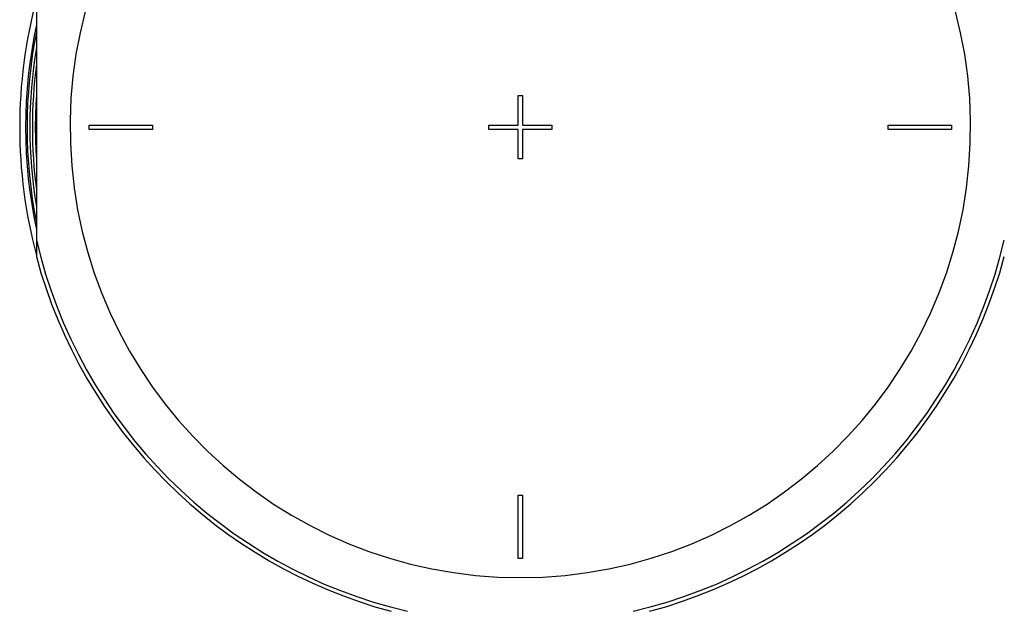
# Model space of a CAD drawing. Header units: millimetres. Extents: x 0 to 594, y 0 to 420.
# Tile 34 of 45: x 470 to 529, y 308 to 343. Entities that reach past the tile are written whole.
import ezdxf

# ---------------------------------------------------------------- set-up
doc = ezdxf.new("R2010")
doc.units = ezdxf.units.MM
doc.header["$LTSCALE"] = 32.67
doc.layers.get('0').update_dxf_attribs({"linetype": 'CONTINUOUS'})
doc.layers.add('AXES_REF', color=7, linetype='CONTINUOUS')

msp = doc.modelspace()

# ---------------------------------------------------------------- linework, layer by layer
at = {"color": 7, "linetype": 'Continuous'}
for p, q in [((471.29435, 344.35164), (471.29435, 329.02893)), ((499.85685, 336.81528), (499.85685, 338.56528)), ((499.85685, 338.56528), (500.10685, 338.56528)), ((500.10685, 338.56528), (500.10685, 336.81528)), ((474.41935, 336.56528), (474.41935, 336.81528)), ((474.41935, 336.81528), (478.16935, 336.81528)), ((478.16935, 336.81528), (478.16935, 336.56528)), ((498.10685, 336.81528), (499.85685, 336.81528)), ((498.10685, 336.56528), (498.10685, 336.81528)), ((500.10685, 336.81528), (501.85685, 336.81528)), ((501.85685, 336.81528), (501.85685, 336.56528)), ((521.79435, 336.81528), (525.54435, 336.81528)), ((521.79435, 336.56528), (521.79435, 336.81528)), ((525.54435, 336.81528), (525.54435, 336.56528)), ((478.16935, 336.56528), (474.41935, 336.56528)), ((499.85685, 336.56528), (498.10685, 336.56528)), ((499.85685, 334.81528), (499.85685, 336.56528)), ((501.85685, 336.56528), (500.10685, 336.56528)), ((500.10685, 336.56528), (500.10685, 334.81528)), ((525.54435, 336.56528), (521.79435, 336.56528)), ((500.10685, 334.81528), (499.85685, 334.81528)), ((499.85685, 314.87778), (500.10685, 314.87778)), ((499.85685, 311.12778), (499.85685, 314.87778)), ((500.10685, 314.87778), (500.10685, 311.12778)), ((500.10685, 311.12778), (499.85685, 311.12778))]:
    msp.add_line(p, q, dxfattribs=at)
for radius, start, end in [(29.2375, 168.8695481, 191.1304519), (28.925, 172.6528011, 187.3471982), (28.75, 176.2295638, 183.7704362), (29.69291, 194.9525859, 255.0474141), (29.69291, 284.9525859, 345.0474141)]:
    msp.add_arc((499.98185, 336.69028), radius, start, end, dxfattribs=at)
at = {"color": 9, "linetype": 'Continuous'}
for radius, start, end in [(29.07206, 170.6714, 189.3286), (29.45669, 193.1223616, 256.8776384), (29.45669, 283.1223616, 346.8776384)]:
    msp.add_arc((499.98185, 336.69028), radius, start, end, dxfattribs=at)
at = {"layer": 'AXES_REF', "color": 9, "linetype": 'Continuous'}
for radius, start, end in [(26.68841, 94.0265889, 85.9734111), (29.32206, 168.059415, 191.940585)]:
    msp.add_arc((499.98185, 336.69028), radius, start, end, dxfattribs=at)
at = {"layer": 'AXES_REF', "color": 7, "linetype": 'Continuous'}
msp.add_arc((499.98185, 336.69028), 29.675, 165.177972, 194.822028, dxfattribs=at)

doc.saveas('drawing.dxf')
